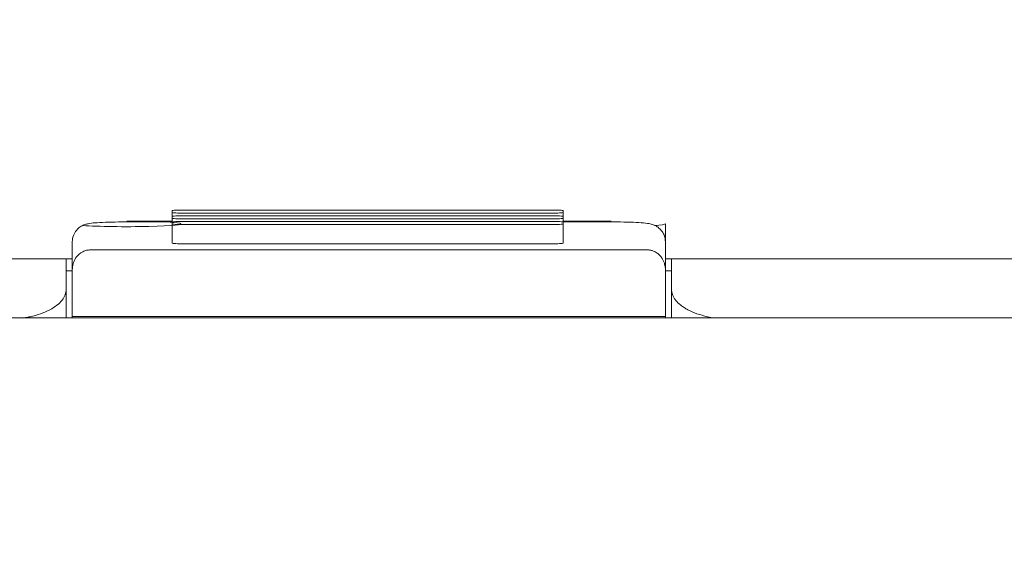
# Model space of a CAD drawing. Header units: millimetres. Extents: x -1114 to 1396, y -630 to 631.
# Tile 230 of 256: x -928 to -912, y 490 to 499. Entities that reach past the tile are written whole.
import ezdxf

# ---------------------------------------------------------------- set-up
doc = ezdxf.new("R2010")
doc.units = ezdxf.units.MM
doc.header["$MEASUREMENT"] = 0

msp = doc.modelspace()

# ---------------------------------------------------------------- linework, layer by layer
at = {"lineweight": 18}
for points, knots in [([(1038.9843, -629.7647), (1038.9843, -629.7647), (-1111.4882, -629.7647), (-1111.4882, -629.7647), (-1111.4882, -629.7647), (-1111.4882, -629.7647), (-1111.4882, 630.7883), (-1111.4882, 630.7883), (-1111.4882, 630.7883), (-1111.4882, 630.7883), (1038.9843, 630.7883), (1038.9843, 630.7883)], [0, 0, 0, 0, 0.3333333, 0.3333333, 0.3333333, 0.3333333, 0.6666667, 0.6666667, 0.6666667, 0.6666667, 1, 1, 1, 1]), ([(-925.3681, 495.803), (-925.4211, 495.803), (-925.472, 495.8018), (-925.5095, 495.7999), (-925.5095, 495.7999), (-925.547, 495.7979), (-925.5681, 495.7953), (-925.5681, 495.7925)], [0, 0, 0, 0, 0.5, 0.5, 0.5, 0.5, 1, 1, 1, 1]), ([(-925.5681, 495.7611), (-925.5681, 495.7583), (-925.547, 495.7556), (-925.5095, 495.7537), (-925.5095, 495.7537), (-925.472, 495.7517), (-925.4211, 495.7506), (-925.3681, 495.7506)], [0, 0, 0, 0, 0.5, 0.5, 0.5, 0.5, 1, 1, 1, 1]), ([(-925.3681, 495.7083), (-925.4211, 495.7083), (-925.472, 495.7072), (-925.5095, 495.7052), (-925.5095, 495.7052), (-925.547, 495.7032), (-925.5681, 495.7006), (-925.5681, 495.6978)], [0, 0, 0, 0, 0.5, 0.5, 0.5, 0.5, 1, 1, 1, 1]), ([(-925.5681, 495.6664), (-925.5681, 495.6636), (-925.547, 495.6609), (-925.5095, 495.659), (-925.5095, 495.659), (-925.472, 495.657), (-925.4211, 495.6559), (-925.3681, 495.6559)], [0, 0, 0, 0, 0.5, 0.5, 0.5, 0.5, 1, 1, 1, 1]), ([(-919.0933, 495.7925), (-919.0933, 495.7953), (-919.1144, 495.7979), (-919.1519, 495.7999), (-919.1519, 495.7999), (-919.1894, 495.8018), (-919.2402, 495.803), (-919.2933, 495.803)], [0, 0, 0, 0, 0.5, 0.5, 0.5, 0.5, 1, 1, 1, 1]), ([(-919.2933, 495.7506), (-919.2402, 495.7506), (-919.1894, 495.7517), (-919.1519, 495.7537), (-919.1519, 495.7537), (-919.1144, 495.7556), (-919.0933, 495.7583), (-919.0933, 495.7611)], [0, 0, 0, 0, 0.5, 0.5, 0.5, 0.5, 1, 1, 1, 1]), ([(-919.0933, 495.6978), (-919.0933, 495.7006), (-919.1144, 495.7032), (-919.1519, 495.7052), (-919.1519, 495.7052), (-919.1894, 495.7072), (-919.2402, 495.7083), (-919.2933, 495.7083)], [0, 0, 0, 0, 0.5, 0.5, 0.5, 0.5, 1, 1, 1, 1]), ([(-919.2933, 495.6559), (-919.2402, 495.6559), (-919.1894, 495.657), (-919.1519, 495.659), (-919.1519, 495.659), (-919.1144, 495.6609), (-919.0933, 495.6636), (-919.0933, 495.6664)], [0, 0, 0, 0, 0.5, 0.5, 0.5, 0.5, 1, 1, 1, 1]), ([(-926.3219, 495.6054), (-926.3673, 495.6054), (-926.4114, 495.6052), (-926.4548, 495.6047), (-926.4548, 495.6047), (-926.5311, 495.6038), (-926.6052, 495.6022), (-926.6715, 495.5997), (-926.6715, 495.5997), (-926.7405, 495.5972), (-926.8009, 495.5938), (-926.849, 495.5902), (-926.849, 495.5902), (-926.8895, 495.5871), (-926.9211, 495.584), (-926.9599, 495.5764), (-926.9599, 495.5764), (-926.9764, 495.5732), (-926.9942, 495.5691), (-927.0156, 495.5614), (-927.0156, 495.5614), (-927.0331, 495.5551), (-927.053, 495.5463), (-927.0723, 495.5349), (-927.0723, 495.5349), (-927.0954, 495.5213), (-927.1177, 495.504), (-927.1372, 495.4837), (-927.1372, 495.4837), (-927.1597, 495.4604), (-927.1786, 495.4332), (-927.1926, 495.4036), (-927.1926, 495.4036), (-927.2081, 495.371), (-927.2177, 495.3354), (-927.2208, 495.2997), (-927.2208, 495.2997), (-927.2215, 495.2912), (-927.2219, 495.2826), (-927.2219, 495.274)], [0, 0, 0, 0, 0.1, 0.1, 0.1, 0.1, 0.2, 0.2, 0.2, 0.2, 0.3, 0.3, 0.3, 0.3, 0.4, 0.4, 0.4, 0.4, 0.5, 0.5, 0.5, 0.5, 0.6, 0.6, 0.6, 0.6, 0.7, 0.7, 0.7, 0.7, 0.8, 0.8, 0.8, 0.8, 0.9, 0.9, 0.9, 0.9, 1, 1, 1, 1]), ([(-927.0482, 495.5458), (-926.7976, 495.5279), (-926.3421, 495.5215), (-925.9548, 495.5306), (-925.9548, 495.5306), (-925.5676, 495.5396), (-925.3536, 495.5616), (-925.4413, 495.5833), (-925.4413, 495.5833), (-925.5291, 495.6051), (-925.8947, 495.6206), (-926.3188, 495.6207)], [0, 0, 0, 0, 0.3333333, 0.3333333, 0.3333333, 0.3333333, 0.6666667, 0.6666667, 0.6666667, 0.6666667, 1, 1, 1, 1]), ([(-925.3681, 495.6136), (-925.4211, 495.6136), (-925.472, 495.6125), (-925.5095, 495.6105), (-925.5095, 495.6105), (-925.547, 495.6085), (-925.5681, 495.6059), (-925.5681, 495.6031)], [0, 0, 0, 0, 0.5, 0.5, 0.5, 0.5, 1, 1, 1, 1]), ([(-925.5681, 495.5717), (-925.5681, 495.5689), (-925.547, 495.5662), (-925.5095, 495.5643), (-925.5095, 495.5643), (-925.472, 495.5623), (-925.4211, 495.5612), (-925.3681, 495.5612)], [0, 0, 0, 0, 0.5, 0.5, 0.5, 0.5, 1, 1, 1, 1]), ([(-919.0933, 495.6031), (-919.0933, 495.6059), (-919.1144, 495.6085), (-919.1519, 495.6105), (-919.1519, 495.6105), (-919.1894, 495.6125), (-919.2402, 495.6136), (-919.2933, 495.6136)], [0, 0, 0, 0, 0.5, 0.5, 0.5, 0.5, 1, 1, 1, 1]), ([(-919.2933, 495.5612), (-919.2402, 495.5612), (-919.1894, 495.5623), (-919.1519, 495.5643), (-919.1519, 495.5643), (-919.1144, 495.5662), (-919.0933, 495.5689), (-919.0933, 495.5717)], [0, 0, 0, 0, 0.5, 0.5, 0.5, 0.5, 1, 1, 1, 1]), ([(-917.4003, 495.274), (-917.4009, 495.3153), (-917.4084, 495.3534), (-917.4232, 495.3893), (-917.4232, 495.3893), (-917.4345, 495.4164), (-917.4499, 495.4422), (-917.4685, 495.465), (-917.4685, 495.465), (-917.4842, 495.4844), (-917.5022, 495.5015), (-917.5217, 495.5161), (-917.5217, 495.5161), (-917.5385, 495.5287), (-917.5565, 495.5394), (-917.574, 495.5478), (-917.574, 495.5478), (-917.589, 495.555), (-917.6036, 495.5606), (-917.6168, 495.5648), (-917.6168, 495.5648), (-917.6296, 495.5689), (-917.641, 495.5718), (-917.6515, 495.5741), (-917.6515, 495.5741), (-917.6676, 495.5777), (-917.6815, 495.58), (-917.6959, 495.582), (-917.6959, 495.582), (-917.7376, 495.5878), (-917.7833, 495.5915), (-917.8402, 495.5947), (-917.8402, 495.5947), (-917.8959, 495.5978), (-917.9625, 495.6004), (-918.0354, 495.6023), (-918.0354, 495.6023), (-918.1052, 495.604), (-918.1809, 495.605), (-918.2568, 495.6053), (-918.2568, 495.6053), (-918.2713, 495.6054), (-918.2857, 495.6054), (-918.3003, 495.6054)], [0, 0, 0, 0, 0.0909091, 0.0909091, 0.0909091, 0.0909091, 0.1818182, 0.1818182, 0.1818182, 0.1818182, 0.2727273, 0.2727273, 0.2727273, 0.2727273, 0.3636364, 0.3636364, 0.3636364, 0.3636364, 0.4545455, 0.4545455, 0.4545455, 0.4545455, 0.5454545, 0.5454545, 0.5454545, 0.5454545, 0.6363636, 0.6363636, 0.6363636, 0.6363636, 0.7272727, 0.7272727, 0.7272727, 0.7272727, 0.8181818, 0.8181818, 0.8181818, 0.8181818, 0.9090909, 0.9090909, 0.9090909, 0.9090909, 1, 1, 1, 1]), ([(-925.5681, 495.2535), (-925.5681, 495.2508), (-925.547, 495.2481), (-925.5095, 495.2461), (-925.5095, 495.2461), (-925.472, 495.2442), (-925.4211, 495.2431), (-925.3681, 495.2431)], [0, 0, 0, 0, 0.5, 0.5, 0.5, 0.5, 1, 1, 1, 1]), ([(-919.2933, 495.2431), (-919.2402, 495.2431), (-919.1894, 495.2442), (-919.1519, 495.2461), (-919.1519, 495.2461), (-919.1143, 495.2481), (-919.0933, 495.2508), (-919.0933, 495.2535)], [0, 0, 0, 0, 0.5, 0.5, 0.5, 0.5, 1, 1, 1, 1]), ([(-926.9219, 495.1422), (-926.9324, 495.1418), (-926.9429, 495.1415), (-926.9532, 495.1404), (-926.9532, 495.1404), (-926.9638, 495.1393), (-926.9741, 495.1374), (-926.984, 495.135), (-926.984, 495.135), (-926.9947, 495.1325), (-927.0048, 495.1295), (-927.0143, 495.1261), (-927.0143, 495.1261), (-927.0269, 495.1216), (-927.0386, 495.1164), (-927.0494, 495.1108), (-927.0494, 495.1108), (-927.0614, 495.1046), (-927.0724, 495.0978), (-927.0824, 495.0908), (-927.0824, 495.0908), (-927.1203, 495.0644), (-927.1463, 495.034), (-927.1664, 495.003), (-927.1664, 495.003), (-927.1857, 494.9732), (-927.1997, 494.9428), (-927.208, 494.912), (-927.208, 494.912), (-927.217, 494.8787), (-927.2195, 494.8449), (-927.2219, 494.8112)], [0, 0, 0, 0, 0.125, 0.125, 0.125, 0.125, 0.25, 0.25, 0.25, 0.25, 0.375, 0.375, 0.375, 0.375, 0.5, 0.5, 0.5, 0.5, 0.625, 0.625, 0.625, 0.625, 0.75, 0.75, 0.75, 0.75, 0.875, 0.875, 0.875, 0.875, 1, 1, 1, 1]), ([(-917.4003, 494.8112), (-917.4003, 494.8438), (-917.4046, 494.876), (-917.4134, 494.9078), (-917.4134, 494.9078), (-917.4178, 494.9237), (-917.4233, 494.9395), (-917.4302, 494.9552), (-917.4302, 494.9552), (-917.4371, 494.9709), (-917.4453, 494.9865), (-917.4551, 495.0019), (-917.4551, 495.0019), (-917.4601, 495.0097), (-917.4654, 495.0173), (-917.4713, 495.025), (-917.4713, 495.025), (-917.4771, 495.0326), (-917.4835, 495.0402), (-917.4904, 495.0477), (-917.4904, 495.0477), (-917.4973, 495.0551), (-917.5048, 495.0625), (-917.5129, 495.0696), (-917.5129, 495.0696), (-917.521, 495.0768), (-917.5298, 495.0838), (-917.5393, 495.0905), (-917.5393, 495.0905), (-917.5489, 495.0972), (-917.5591, 495.1036), (-917.5704, 495.1096), (-917.5704, 495.1096), (-917.5761, 495.1125), (-917.582, 495.1154), (-917.5882, 495.1182), (-917.5882, 495.1182), (-917.5944, 495.1209), (-917.6009, 495.1236), (-917.6076, 495.126), (-917.6076, 495.126), (-917.6143, 495.1284), (-917.6213, 495.1306), (-917.6286, 495.1326), (-917.6286, 495.1326), (-917.6359, 495.1346), (-917.6435, 495.1363), (-917.6513, 495.1377), (-917.6513, 495.1377), (-917.6591, 495.1392), (-917.6671, 495.1403), (-917.6753, 495.141), (-917.6753, 495.141), (-917.6835, 495.1418), (-917.6919, 495.1422), (-917.7003, 495.1422)], [0, 0, 0, 0, 0.0714286, 0.0714286, 0.0714286, 0.0714286, 0.1428571, 0.1428571, 0.1428571, 0.1428571, 0.2142857, 0.2142857, 0.2142857, 0.2142857, 0.2857143, 0.2857143, 0.2857143, 0.2857143, 0.3571429, 0.3571429, 0.3571429, 0.3571429, 0.4285714, 0.4285714, 0.4285714, 0.4285714, 0.5, 0.5, 0.5, 0.5, 0.5714286, 0.5714286, 0.5714286, 0.5714286, 0.6428571, 0.6428571, 0.6428571, 0.6428571, 0.7142857, 0.7142857, 0.7142857, 0.7142857, 0.7857143, 0.7857143, 0.7857143, 0.7857143, 0.8571429, 0.8571429, 0.8571429, 0.8571429, 0.9285714, 0.9285714, 0.9285714, 0.9285714, 1, 1, 1, 1]), ([(-952.3456, 494.9933), (-952.3077, 494.9933), (-952.2639, 494.9933), (-952.2145, 494.9933), (-952.2145, 494.9933), (-952.1613, 494.9933), (-952.1015, 494.9933), (-952.035, 494.9933), (-952.035, 494.9933), (-952.0017, 494.9933), (-951.9666, 494.9933), (-951.9303, 494.9933), (-951.9303, 494.9933), (-951.8939, 494.9933), (-951.8561, 494.9933), (-951.8169, 494.9933), (-951.8169, 494.9933), (-951.6602, 494.9933), (-951.4815, 494.9933), (-951.2807, 494.9933), (-951.2807, 494.9933), (-951.2305, 494.9933), (-951.1789, 494.9933), (-951.1259, 494.9933), (-951.1259, 494.9933), (-951.0729, 494.9933), (-951.0189, 494.9933), (-950.964, 494.9933), (-950.964, 494.9933), (-950.8543, 494.9933), (-950.7408, 494.9933), (-950.6238, 494.9933), (-950.6238, 494.9933), (-950.5067, 494.9933), (-950.3861, 494.9933), (-950.2617, 494.9933), (-950.2617, 494.9933), (-950.1996, 494.9933), (-950.1364, 494.9933), (-950.0724, 494.9933), (-950.0724, 494.9933), (-950.0083, 494.9933), (-949.9432, 494.9933), (-949.8778, 494.9933), (-949.8778, 494.9933), (-949.7469, 494.9933), (-949.6147, 494.9933), (-949.481, 494.9933), (-949.481, 494.9933), (-949.3474, 494.9933), (-949.2123, 494.9933), (-949.0759, 494.9933), (-949.0759, 494.9933), (-949.0418, 494.9933), (-949.0076, 494.9933), (-948.9733, 494.9933), (-948.9733, 494.9933), (-948.939, 494.9933), (-948.9046, 494.9933), (-948.8701, 494.9933), (-948.8701, 494.9933), (-948.801, 494.9933), (-948.7316, 494.9933), (-948.6618, 494.9933), (-948.6618, 494.9933), (-948.5921, 494.9933), (-948.5224, 494.9933), (-948.4526, 494.9933), (-948.4526, 494.9933), (-948.3829, 494.9933), (-948.3131, 494.9933), (-948.2434, 494.9933), (-948.2434, 494.9933), (-948.1737, 494.9933), (-948.1039, 494.9933), (-948.0342, 494.9933), (-948.0342, 494.9933), (-947.9644, 494.9933), (-947.8947, 494.9933), (-947.825, 494.9933), (-947.825, 494.9933), (-947.6855, 494.9933), (-947.546, 494.9933), (-947.4065, 494.9933), (-947.4065, 494.9933), (-945.1749, 494.9933), (-942.9433, 494.9933), (-940.7117, 494.9933), (-940.7117, 494.9933), (-936.2484, 494.9933), (-931.7851, 494.9933), (-927.3219, 494.9933)], [0, 0, 0, 0, 0.0434783, 0.0434783, 0.0434783, 0.0434783, 0.0869565, 0.0869565, 0.0869565, 0.0869565, 0.1304348, 0.1304348, 0.1304348, 0.1304348, 0.173913, 0.173913, 0.173913, 0.173913, 0.2173913, 0.2173913, 0.2173913, 0.2173913, 0.2608696, 0.2608696, 0.2608696, 0.2608696, 0.3043478, 0.3043478, 0.3043478, 0.3043478, 0.3478261, 0.3478261, 0.3478261, 0.3478261, 0.3913043, 0.3913043, 0.3913043, 0.3913043, 0.4347826, 0.4347826, 0.4347826, 0.4347826, 0.4782609, 0.4782609, 0.4782609, 0.4782609, 0.5217391, 0.5217391, 0.5217391, 0.5217391, 0.5652174, 0.5652174, 0.5652174, 0.5652174, 0.6086957, 0.6086957, 0.6086957, 0.6086957, 0.6521739, 0.6521739, 0.6521739, 0.6521739, 0.6956522, 0.6956522, 0.6956522, 0.6956522, 0.7391304, 0.7391304, 0.7391304, 0.7391304, 0.7826087, 0.7826087, 0.7826087, 0.7826087, 0.826087, 0.826087, 0.826087, 0.826087, 0.8695652, 0.8695652, 0.8695652, 0.8695652, 0.9130435, 0.9130435, 0.9130435, 0.9130435, 0.9565217, 0.9565217, 0.9565217, 0.9565217, 1, 1, 1, 1]), ([(-917.3003, 494.4933), (-917.3003, 494.4961), (-917.3003, 494.4989), (-917.3003, 494.5017), (-917.3003, 494.5017), (-917.3003, 494.6656), (-917.3003, 494.8294), (-917.3003, 494.9933)], [0, 0, 0, 0, 0.5, 0.5, 0.5, 0.5, 1, 1, 1, 1]), ([(-917.4003, 494.8112), (-917.4003, 494.5538), (-917.4003, 494.2965), (-917.4003, 494.0391), (-917.4003, 494.0391), (-917.4003, 494.0391), (-917.4003, 494.0391), (-917.4003, 494.0391)], [0, 0, 0, 0, 0.5, 0.5, 0.5, 0.5, 1, 1, 1, 1]), ([(-928.0497, 494.0121), (-928.0321, 494.0146), (-928.0148, 494.0173), (-927.9976, 494.0203), (-927.9976, 494.0203), (-927.9713, 494.0248), (-927.9454, 494.0299), (-927.9201, 494.0354), (-927.9201, 494.0354), (-927.8586, 494.0489), (-927.8001, 494.0654), (-927.7462, 494.0843), (-927.7462, 494.0843), (-927.6911, 494.1037), (-927.6408, 494.1257), (-927.5955, 494.1497), (-927.5955, 494.1497), (-927.5511, 494.1731), (-927.5115, 494.1984), (-927.4776, 494.2252), (-927.4776, 494.2252), (-927.4431, 494.2524), (-927.4145, 494.281), (-927.3911, 494.3106), (-927.3911, 494.3106), (-927.3679, 494.3398), (-927.3499, 494.3698), (-927.3392, 494.4003), (-927.3392, 494.4003), (-927.3284, 494.431), (-927.3252, 494.4622), (-927.3219, 494.4933)], [0, 0, 0, 0, 0.125, 0.125, 0.125, 0.125, 0.25, 0.25, 0.25, 0.25, 0.375, 0.375, 0.375, 0.375, 0.5, 0.5, 0.5, 0.5, 0.625, 0.625, 0.625, 0.625, 0.75, 0.75, 0.75, 0.75, 0.875, 0.875, 0.875, 0.875, 1, 1, 1, 1]), ([(-917.3003, 494.4933), (-917.3003, 494.462), (-917.2945, 494.4312), (-917.283, 494.4007), (-917.283, 494.4007), (-917.2773, 494.3855), (-917.2702, 494.3704), (-917.2615, 494.3554), (-917.2615, 494.3554), (-917.2529, 494.3404), (-917.2429, 494.3255), (-917.2313, 494.3107), (-917.2313, 494.3107), (-917.2081, 494.2812), (-917.1796, 494.2531), (-917.1457, 494.2262), (-917.1457, 494.2262), (-917.1288, 494.2128), (-917.1105, 494.1997), (-917.0908, 494.187), (-917.0908, 494.187), (-917.0711, 494.1743), (-917.0499, 494.1619), (-917.0273, 494.15), (-917.0273, 494.15), (-916.9821, 494.1261), (-916.9326, 494.1045), (-916.8786, 494.0854), (-916.8786, 494.0854), (-916.8516, 494.0758), (-916.8235, 494.0669), (-916.7942, 494.0585), (-916.7942, 494.0585), (-916.7796, 494.0544), (-916.7647, 494.0504), (-916.7494, 494.0466), (-916.7494, 494.0466), (-916.7342, 494.0427), (-916.7186, 494.0391), (-916.703, 494.0356), (-916.703, 494.0356), (-916.6656, 494.0274), (-916.6274, 494.0204), (-916.5883, 494.0145)], [0, 0, 0, 0, 0.0909091, 0.0909091, 0.0909091, 0.0909091, 0.1818182, 0.1818182, 0.1818182, 0.1818182, 0.2727273, 0.2727273, 0.2727273, 0.2727273, 0.3636364, 0.3636364, 0.3636364, 0.3636364, 0.4545455, 0.4545455, 0.4545455, 0.4545455, 0.5454545, 0.5454545, 0.5454545, 0.5454545, 0.6363636, 0.6363636, 0.6363636, 0.6363636, 0.7272727, 0.7272727, 0.7272727, 0.7272727, 0.8181818, 0.8181818, 0.8181818, 0.8181818, 0.9090909, 0.9090909, 0.9090909, 0.9090909, 1, 1, 1, 1])]:
    msp.add_open_spline(points, degree=3, knots=knots, dxfattribs=at)
for points in [[(-925.5681, 495.7611), (-925.5681, 495.7611), (-925.5681, 495.7925), (-925.5681, 495.7925)], [(-925.5681, 495.7611), (-925.5681, 495.7611), (-925.5681, 495.6978), (-925.5681, 495.6978)], [(-925.5681, 495.6978), (-925.5681, 495.6978), (-925.5681, 495.7609), (-925.5681, 495.7609)], [(-925.5681, 495.6664), (-925.5681, 495.6664), (-925.5681, 495.6978), (-925.5681, 495.6978)], [(-925.5681, 495.6664), (-925.5681, 495.6664), (-925.5681, 495.6031), (-925.5681, 495.6031)], [(-925.5681, 495.6031), (-925.5681, 495.6031), (-925.5681, 495.6662), (-925.5681, 495.6662)], [(-925.3681, 495.803), (-925.3681, 495.803), (-919.2933, 495.803), (-919.2933, 495.803)], [(-919.2933, 495.7506), (-919.2933, 495.7506), (-925.3681, 495.7506), (-925.3681, 495.7506)], [(-925.3681, 495.7083), (-925.3681, 495.7083), (-919.2933, 495.7083), (-919.2933, 495.7083)], [(-919.2933, 495.6559), (-919.2933, 495.6559), (-925.3681, 495.6559), (-925.3681, 495.6559)], [(-919.0933, 495.7925), (-919.0933, 495.7925), (-919.0933, 495.7611), (-919.0933, 495.7611)], [(-919.0933, 495.7611), (-919.0933, 495.7611), (-919.0933, 495.6978), (-919.0933, 495.6978)], [(-919.0933, 495.7609), (-919.0933, 495.7609), (-919.0933, 495.6978), (-919.0933, 495.6978)], [(-919.0933, 495.6978), (-919.0933, 495.6978), (-919.0933, 495.6664), (-919.0933, 495.6664)], [(-919.0933, 495.6664), (-919.0933, 495.6664), (-919.0933, 495.6031), (-919.0933, 495.6031)], [(-925.568, 495.6054), (-925.568, 495.6054), (-926.3219, 495.6054), (-926.3219, 495.6054)], [(-926.3219, 495.6054), (-926.3219, 495.6054), (-926.3219, 495.605), (-926.3219, 495.605)], [(-926.3188, 495.6207), (-926.3188, 495.6207), (-925.5649, 495.6207), (-925.5649, 495.6207)], [(-925.5681, 495.5717), (-925.5681, 495.5717), (-925.5681, 495.6031), (-925.5681, 495.6031)], [(-925.5681, 495.5717), (-925.5681, 495.5717), (-925.5681, 495.2535), (-925.5681, 495.2535)], [(-925.5681, 495.4125), (-925.5681, 495.4125), (-925.5681, 495.5715), (-925.5681, 495.5715)], [(-925.3681, 495.6136), (-925.3681, 495.6136), (-919.2933, 495.6136), (-919.2933, 495.6136)], [(-919.2933, 495.5612), (-919.2933, 495.5612), (-925.3681, 495.5612), (-925.3681, 495.5612)], [(-918.3003, 495.6054), (-918.3003, 495.6054), (-919.0933, 495.6054), (-919.0933, 495.6054)], [(-919.0933, 495.6031), (-919.0933, 495.6031), (-919.0933, 495.5717), (-919.0933, 495.5717)], [(-919.0933, 495.5717), (-919.0933, 495.5717), (-919.0933, 495.2535), (-919.0933, 495.2535)], [(-919.0903, 495.6207), (-919.0903, 495.6207), (-918.2973, 495.6207), (-918.2973, 495.6207)], [(-918.2973, 495.6207), (-918.2973, 495.6207), (-918.3004, 495.6207), (-918.3004, 495.6207)], [(-918.3003, 495.6054), (-918.3003, 495.6054), (-918.3003, 495.605), (-918.3003, 495.605)], [(-917.5871, 495.5449), (-917.4672, 495.553), (-917.4016, 495.563), (-917.4003, 495.5733)], [(-917.4003, 495.5733), (-917.4003, 495.5733), (-917.4003, 494.8151), (-917.4003, 494.8151)], [(-925.5681, 495.2534), (-925.5681, 495.2534), (-925.5681, 495.4125), (-925.5681, 495.4125)], [(-927.2219, 494.8134), (-927.2219, 494.8134), (-927.2219, 495.274), (-927.2219, 495.274)], [(-927.2219, 494.8112), (-927.2219, 494.8112), (-927.2219, 495.274), (-927.2219, 495.274)], [(-925.3681, 495.2431), (-925.3681, 495.2431), (-919.2933, 495.2431), (-919.2933, 495.2431)], [(-917.4003, 495.274), (-917.4003, 495.274), (-917.4003, 494.8112), (-917.4003, 494.8112)], [(-917.7003, 495.1422), (-917.7003, 495.1422), (-926.9219, 495.1422), (-926.9219, 495.1422)], [(-927.3219, 494.9933), (-927.3219, 494.9933), (-927.2219, 494.9933), (-927.2219, 494.9933)], [(-927.3219, 494.4933), (-927.3219, 494.66), (-927.3219, 494.8266), (-927.3219, 494.9933)], [(-917.4003, 494.9933), (-917.4003, 494.9933), (-917.3003, 494.9933), (-917.3003, 494.9933)], [(-917.3003, 494.9933), (-917.3003, 494.9933), (-895.1191, 494.9933), (-895.1191, 494.9933)], [(-927.3219, 494.7933), (-927.3219, 494.7933), (-927.2276, 494.7933), (-927.2276, 494.7933)], [(-927.2219, 494.039), (-927.2219, 494.2964), (-927.2219, 494.5538), (-927.2219, 494.8112)], [(-917.3914, 494.7933), (-917.3914, 494.7933), (-917.3003, 494.7933), (-917.3003, 494.7933)], [(-927.3219, 494.4933), (-927.3219, 494.4933), (-927.3219, 494.0149), (-927.3219, 494.0149)], [(-917.3003, 494.0149), (-917.3003, 494.0149), (-917.3003, 494.4933), (-917.3003, 494.4933)], [(-917.4003, 494.0391), (-917.4003, 494.0391), (-927.2219, 494.039), (-927.2219, 494.039)], [(-927.2219, 494.0174), (-927.2219, 494.0174), (-927.2219, 494.039), (-927.2219, 494.039)], [(-917.4003, 494.0174), (-917.4003, 494.0174), (-917.4003, 494.0391), (-917.4003, 494.0391)], [(-950.4247, 494.0149), (-950.4247, 494.0149), (-894.2191, 494.0149), (-894.2191, 494.0149)], [(-894.2191, 494.0149), (-894.2191, 494.0149), (-950.4247, 494.0149), (-950.4247, 494.0149)], [(-927.2219, 494.0149), (-927.2219, 494.0149), (-927.2219, 494.0174), (-927.2219, 494.0174)], [(-927.2219, 494.0174), (-927.2219, 494.0174), (-917.4003, 494.0174), (-917.4003, 494.0174)], [(-917.4003, 494.0174), (-917.4003, 494.0174), (-917.4003, 494.0149), (-917.4003, 494.0149)]]:
    msp.add_open_spline(points, degree=3, dxfattribs=at)

doc.saveas('drawing.dxf')
